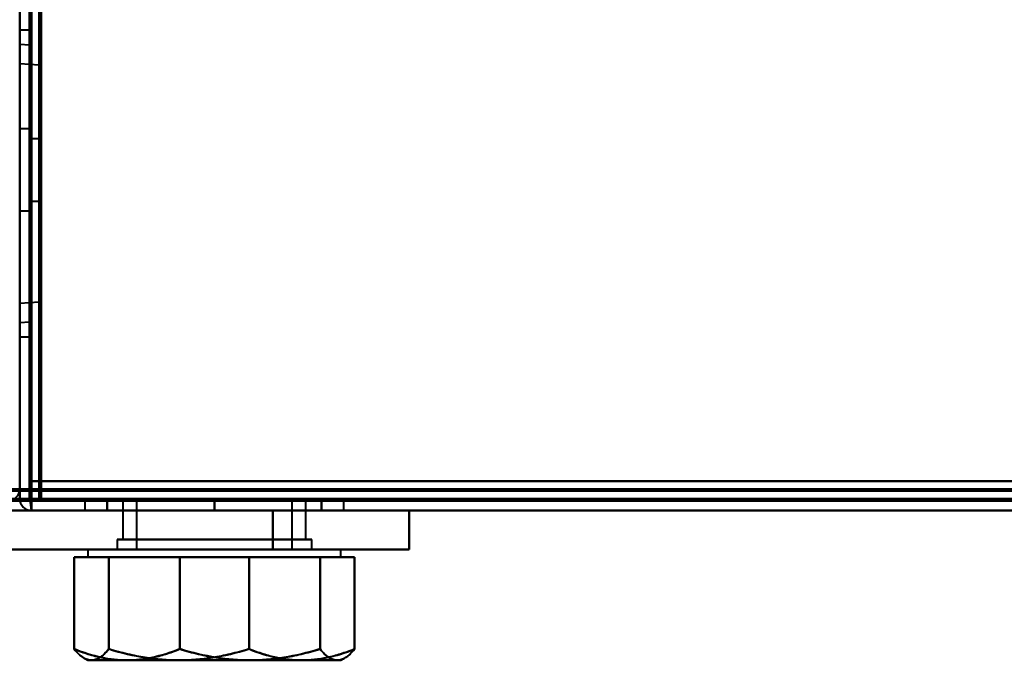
# Model space of a CAD drawing. Header units: millimetres. Extents: x -1087 to 1688, y -120 to 1046.
# Tile 3 of 78: x -550 to -499, y 121 to 154. Entities that reach past the tile are written whole.
import ezdxf

# ---------------------------------------------------------------- set-up
doc = ezdxf.new("R2010")
doc.units = ezdxf.units.MM
doc.layers.add('G-IMPT', color=8, linetype='Continuous', lineweight=40)

# ---------------------------------------------------------------- blocks, each defined once
blk = doc.blocks.new('NEXA 1000 CALQUES_dwg-755156-Arrière')
at = {"layer": 'G-IMPT'}
for p, q in [((-550, 937.772), (-550, 128.972)), ((-550, 129.472), (-550, 937.272)), ((-549.5, 153.047), (-550, 153.047)), ((-550, 153.047), (-550, 137.297)), ((-550, 153.047), (-550, 145.172)), ((-550, 145.172), (-550, 153.047)), ((-549.5, 153.047), (-549.5, 145.172)), ((-549.5, 145.172), (-549.5, 153.047)), ((-549.5, 137.297), (-549.5, 153.047)), ((-549.5, 152.287), (-550, 152.322)), ((-550, 145.172), (-550, 152.322)), ((-550, 152.322), (-550, 145.172)), ((-549.5, 152.287), (-549.5, 145.172)), ((-549.5, 145.172), (-549.5, 152.287)), ((-550, 151.872), (-550, 145.872)), ((-550, 151.872), (-550, 145.872)), ((-550, 151.872), (-550, 145.872)), ((-550, 145.872), (-550, 151.872)), ((-550, 145.872), (-550, 151.872)), ((-549, 151.25), (-550, 151.32)), ((-550, 145.172), (-550, 151.32)), ((-550, 151.32), (-550, 145.172)), ((-549, 145.172), (-549, 151.25)), ((-549, 151.25), (-549, 145.172)), ((-550, 145.872), (-550, 150.322)), ((-550, 145.872), (-550, 150.322)), ((-550, 145.872), (-550, 150.322)), ((-550, 150.322), (-550, 145.872)), ((-550, 150.322), (-550, 145.872)), ((-550, 148.422), (-550, 145.872)), ((-550, 148.422), (-550, 145.872)), ((-550, 148.422), (-550, 145.872)), ((-550, 145.872), (-550, 148.422)), ((-550, 145.872), (-550, 148.422)), ((-549.5, 147.972), (-550, 147.972)), ((-549.5, 147.972), (-550, 147.972)), ((-549.5, 147.972), (-550, 147.972)), ((-550, 145.872), (-550, 147.972)), ((-550, 147.972), (-550, 145.872)), ((-550, 147.972), (-550, 143.772)), ((-550, 143.772), (-550, 147.972)), ((-550, 143.772), (-550, 147.972)), ((-550, 147.972), (-550, 143.772)), ((-550, 147.972), (-550, 143.772)), ((-550, 145.872), (-550, 147.972)), ((-549.5, 147.972), (-549.5, 145.872)), ((-549.5, 145.872), (-549.5, 147.972)), ((-549.5, 143.772), (-549.5, 147.972)), ((-549.5, 147.972), (-549.5, 145.872)), ((-549.5, 145.872), (-549.5, 147.972)), ((-549.5, 143.772), (-549.5, 147.972)), ((-549.5, 147.972), (-549.5, 145.872)), ((-549.5, 145.872), (-549.5, 147.972)), ((-549.5, 143.772), (-549.5, 147.972)), ((-549, 147.472), (-549.5, 147.472)), ((-549, 147.472), (-549.5, 147.472)), ((-549, 147.472), (-549.5, 147.472)), ((-549.5, 144.272), (-549.5, 147.472)), ((-549.5, 144.272), (-549.5, 147.472)), ((-549.5, 147.472), (-549.5, 144.272)), ((-549.5, 147.472), (-549.5, 144.272)), ((-549.5, 144.272), (-549.5, 147.472)), ((-549.5, 144.272), (-549.5, 147.472)), ((-549.5, 147.472), (-549.5, 144.272)), ((-549.5, 147.472), (-549.5, 144.272)), ((-549.5, 144.272), (-549.5, 147.472)), ((-549.5, 144.272), (-549.5, 147.472)), ((-549.5, 147.472), (-549.5, 144.272)), ((-549.5, 147.472), (-549.5, 144.272)), ((-549, 144.272), (-549, 147.472)), ((-549, 145.872), (-549, 147.472)), ((-549, 147.472), (-549, 145.872)), ((-549, 144.272), (-549, 147.472)), ((-549, 145.872), (-549, 147.472)), ((-549, 147.472), (-549, 145.872)), ((-549, 144.272), (-549, 147.472)), ((-549, 145.872), (-549, 147.472)), ((-549, 147.472), (-549, 145.872)), ((-550, 145.872), (-550, 139.872)), ((-550, 141.422), (-550, 145.872)), ((-550, 145.872), (-550, 139.872)), ((-550, 141.422), (-550, 145.872)), ((-550, 145.872), (-550, 139.872)), ((-550, 141.422), (-550, 145.872)), ((-550, 145.872), (-550, 143.322)), ((-550, 143.772), (-550, 145.872)), ((-550, 145.872), (-550, 143.772)), ((-550, 145.872), (-550, 143.322)), ((-550, 145.872), (-550, 143.322)), ((-550, 143.772), (-550, 145.872)), ((-550, 143.322), (-550, 145.872)), ((-550, 145.872), (-550, 141.422)), ((-550, 143.322), (-550, 145.872)), ((-550, 145.872), (-550, 141.422)), ((-550, 139.872), (-550, 145.872)), ((-550, 139.872), (-550, 145.872)), ((-549.5, 145.872), (-549.5, 143.772)), ((-549.5, 143.772), (-549.5, 145.872)), ((-549.5, 145.872), (-549.5, 143.772)), ((-549.5, 143.772), (-549.5, 145.872)), ((-549.5, 145.872), (-549.5, 143.772)), ((-549.5, 143.772), (-549.5, 145.872)), ((-549, 144.272), (-549, 145.872)), ((-549, 145.872), (-549, 144.272)), ((-549, 144.272), (-549, 145.872)), ((-549, 145.872), (-549, 144.272)), ((-549, 144.272), (-549, 145.872)), ((-549, 145.872), (-549, 144.272)), ((-550, 138.022), (-550, 145.172)), ((-550, 145.172), (-550, 137.297)), ((-550, 137.297), (-550, 145.172)), ((-550, 145.172), (-550, 138.022)), ((-550, 139.025), (-550, 145.172)), ((-550, 145.172), (-550, 139.025)), ((-549.5, 145.172), (-549.5, 138.057)), ((-549.5, 145.172), (-549.5, 137.297)), ((-549.5, 138.057), (-549.5, 145.172)), ((-549.5, 137.297), (-549.5, 145.172)), ((-549, 139.095), (-549, 145.172)), ((-549, 145.172), (-549, 139.095)), ((-549.5, 144.272), (-549, 144.272)), ((-549.5, 144.272), (-549, 144.272)), ((-549.5, 144.272), (-549, 144.272)), ((-550, 143.772), (-549.5, 143.772)), ((-550, 143.772), (-549.5, 143.772)), ((-550, 143.772), (-549.5, 143.772)), ((-550, 139.025), (-549, 139.095)), ((-550, 138.022), (-549.5, 138.057)), ((-550, 137.297), (-549.5, 137.297)), ((-550.6, 129.472), (-550, 129.472)), ((-550.6, 129.472), (-550, 129.472)), ((-550, 129.472), (-550.6, 129.472)), ((-549.5, 129.472), (-548.9, 129.472)), ((-548.9, 129.472), (-549.5, 129.472)), ((-548.9, 129.472), (-548.9, 128.872)), ((-548.9, 128.872), (-548.9, 129.472)), ((-550, 128.972), (-549.4, 128.972)), ((-549.4, 128.972), (-550, 128.972)), ((-549.4, 128.972), (-549.4, 128.372)), ((-549.4, 128.372), (-549.4, 128.972)), ((-549.4, 128.372), (-549.4, 128.972)), ((-549.4, 128.972), (-549.4, 128.372)), ((-549.4, 128.372), (-549.4, 128.972)), ((-549.4, 128.972), (-549.4, 128.372)), ((-583.9, 128.872), (170.9, 128.872)), ((-546.65, 128.872), (-546.65, 128.372)), ((-546.65, 128.872), (-546.65, 128.372)), ((-546.65, 128.872), (-540, 128.872)), ((-540, 128.872), (-546.65, 128.872)), ((-546.65, 128.872), (-540, 128.872)), ((-540, 128.872), (-546.65, 128.872)), ((-544.7, 128.872), (-544.7, 126.872)), ((-544.7, 128.872), (-544.7, 126.872)), ((-535.93, 128.872), (-544.7, 128.872)), ((-544.07, 128.872), (-544.7, 128.872)), ((-544.7, 128.872), (-535.3, 128.872)), ((-544.7, 128.872), (-535.3, 128.872)), ((-535.93, 128.872), (-544.7, 128.872)), ((-544.07, 128.872), (-544.7, 128.872)), ((-544.7, 128.872), (-535.3, 128.872)), ((-544.7, 128.872), (-535.3, 128.872)), ((-535.3, 128.872), (-544.07, 128.872)), ((-535.3, 128.872), (-544.07, 128.872)), ((-544, 128.872), (-544, 126.372)), ((-544, 128.872), (-544, 126.372)), ((-536, 128.872), (-544, 128.872)), ((-536, 128.872), (-544, 128.872)), ((-544, 128.872), (-536.161, 128.872)), ((-544, 128.872), (-543.839, 128.872)), ((-536, 128.872), (-544, 128.872)), ((-536, 128.872), (-544, 128.872)), ((-544, 128.872), (-536.161, 128.872)), ((-544, 128.872), (-543.839, 128.872)), ((-543.839, 128.872), (-536, 128.872)), ((-543.839, 128.872), (-536, 128.872)), ((-540, 128.872), (-533.35, 128.872)), ((-533.35, 128.872), (-540, 128.872)), ((-540, 128.872), (-533.35, 128.872)), ((-533.35, 128.872), (-540, 128.872)), ((-536, 126.372), (-536, 128.872)), ((-536, 126.372), (-536, 128.872)), ((-535.3, 126.872), (-535.3, 128.872)), ((-535.3, 126.872), (-535.3, 128.872)), ((-533.35, 128.372), (-533.35, 128.872)), ((-533.35, 128.372), (-533.35, 128.872)), ((-549.4, 128.372), (549.4, 128.372)), ((-549.4, 128.372), (549.4, 128.372)), ((-546.65, 128.372), (-540, 128.372)), ((-546.65, 128.372), (-540, 128.372)), ((-533.35, 128.372), (-546.65, 128.372)), ((-533.35, 128.372), (-546.65, 128.372)), ((-546.65, 128.372), (-540, 128.372)), ((-546.65, 128.372), (-540, 128.372)), ((-533.35, 128.372), (-546.65, 128.372)), ((-533.35, 128.372), (-546.65, 128.372)), ((-540, 128.372), (-533.35, 128.372)), ((-540, 128.372), (-533.35, 128.372)), ((-534.165, 128.372), (-537, 128.372)), ((-537, 128.372), (-534.165, 128.372)), ((-537, 128.372), (-530, 128.372)), ((-530, 128.372), (-537, 128.372)), ((-534.165, 128.372), (-530, 128.372)), ((-530, 128.372), (-534.165, 128.372)), ((-530, 126.372), (-530, 128.372)), ((-545, 126.872), (-545, 126.372)), ((-545, 126.872), (-545, 126.372)), ((-535, 126.872), (-545, 126.872)), ((-535, 126.872), (-545, 126.872)), ((-545, 126.872), (-535, 126.872)), ((-545, 126.872), (-535, 126.872)), ((-535, 126.872), (-545, 126.872)), ((-535, 126.872), (-545, 126.872)), ((-545, 126.872), (-535, 126.872)), ((-545, 126.872), (-535, 126.872)), ((-544.7, 126.872), (-535.93, 126.872)), ((-537.65, 126.872), (-544.7, 126.872)), ((-544.7, 126.872), (-535.93, 126.872)), ((-537.65, 126.872), (-544.7, 126.872)), ((-544.07, 126.872), (-537.65, 126.872)), ((-544.07, 126.872), (-537.65, 126.872)), ((-535.3, 126.872), (-542.35, 126.872)), ((-535.3, 126.872), (-542.35, 126.872)), ((-537.65, 126.872), (-535.3, 126.872)), ((-537.65, 126.872), (-535.3, 126.872)), ((-535, 126.372), (-535, 126.872)), ((-535, 126.372), (-535, 126.872)), ((-546.5, 126.372), (-546.5, 125.972)), ((-546.5, 126.372), (-546.5, 125.972)), ((-538.177, 126.372), (-546.5, 126.372)), ((-538.177, 126.372), (-546.5, 126.372)), ((-546.5, 126.372), (-538.177, 126.372)), ((-546.5, 126.372), (-538.177, 126.372)), ((-546.5, 125.972), (-544.492, 125.972)), ((-544.492, 125.972), (-546.5, 125.972)), ((-544.492, 125.972), (-546.5, 125.972)), ((-546.5, 125.972), (-544.492, 125.972)), ((-546.315, 125.972), (-541.823, 125.972)), ((-541.823, 125.972), (-546.315, 125.972)), ((-541.823, 125.972), (-546.315, 125.972)), ((-546.315, 125.972), (-541.823, 125.972)), ((-545, 126.372), (-535, 126.372)), ((-545, 126.372), (-535, 126.372)), ((-535, 126.372), (-545, 126.372)), ((-535, 126.372), (-545, 126.372)), ((-545, 126.372), (-535, 126.372)), ((-545, 126.372), (-535, 126.372)), ((-535, 126.372), (-545, 126.372)), ((-535, 126.372), (-545, 126.372)), ((-544.492, 125.972), (-538.177, 125.972)), ((-538.177, 125.972), (-544.492, 125.972)), ((-538.177, 125.972), (-544.492, 125.972)), ((-544.492, 125.972), (-538.177, 125.972)), ((-536.161, 126.372), (-544, 126.372)), ((-544, 126.372), (-536.161, 126.372)), ((-536.161, 126.372), (-544, 126.372)), ((-544, 126.372), (-536.161, 126.372)), ((-536, 126.372), (-543.839, 126.372)), ((-543.839, 126.372), (-536, 126.372)), ((-536, 126.372), (-543.839, 126.372)), ((-543.839, 126.372), (-536, 126.372)), ((-533.5, 126.372), (-541.823, 126.372)), ((-533.5, 126.372), (-541.823, 126.372)), ((-541.823, 126.372), (-533.5, 126.372)), ((-541.823, 126.372), (-533.5, 126.372)), ((-541.823, 125.972), (-535.508, 125.972)), ((-535.508, 125.972), (-541.823, 125.972)), ((-535.508, 125.972), (-541.823, 125.972)), ((-541.823, 125.972), (-535.508, 125.972)), ((-538.177, 125.972), (-533.685, 125.972)), ((-533.685, 125.972), (-538.177, 125.972)), ((-533.685, 125.972), (-538.177, 125.972)), ((-538.177, 125.972), (-533.685, 125.972)), ((-537, 126.372), (-530, 126.372)), ((-537, 126.372), (-530, 126.372)), ((-530, 126.372), (-537, 126.372)), ((-530, 126.372), (-537, 126.372)), ((-535.508, 125.972), (-533.5, 125.972)), ((-533.5, 125.972), (-535.508, 125.972)), ((-533.5, 125.972), (-535.508, 125.972)), ((-535.508, 125.972), (-533.5, 125.972)), ((-533.5, 125.972), (-533.5, 126.372)), ((-533.5, 125.972), (-533.5, 126.372)), ((-546.686, 120.78), (-546.5, 120.672)), ((-546.686, 120.78), (-546.5, 120.672)), ((-546.5, 120.672), (-544.492, 120.672)), ((-544.492, 120.672), (-546.5, 120.672)), ((-544.492, 120.672), (-546.5, 120.672)), ((-546.5, 120.672), (-544.492, 120.672)), ((-546.315, 120.672), (-541.823, 120.672)), ((-541.823, 120.672), (-546.315, 120.672)), ((-541.823, 120.672), (-546.315, 120.672)), ((-546.315, 120.672), (-541.823, 120.672)), ((-544.492, 120.672), (-538.177, 120.672)), ((-538.177, 120.672), (-544.492, 120.672)), ((-538.177, 120.672), (-544.492, 120.672)), ((-544.492, 120.672), (-538.177, 120.672)), ((-541.823, 120.672), (-535.508, 120.672)), ((-535.508, 120.672), (-541.823, 120.672)), ((-535.508, 120.672), (-541.823, 120.672)), ((-541.823, 120.672), (-535.508, 120.672)), ((-538.177, 120.672), (-533.685, 120.672)), ((-533.685, 120.672), (-538.177, 120.672)), ((-533.685, 120.672), (-538.177, 120.672)), ((-538.177, 120.672), (-533.685, 120.672)), ((-535.508, 120.672), (-533.5, 120.672)), ((-533.5, 120.672), (-535.508, 120.672)), ((-533.5, 120.672), (-535.508, 120.672)), ((-535.508, 120.672), (-533.5, 120.672)), ((-533.5, 120.672), (-533.314, 120.78)), ((-533.5, 120.672), (-533.314, 120.78))]:
    blk.add_line(p, q, dxfattribs=at)
at = {"layer": 'G-IMPT', "flags": 128}
for points in [[(-550, 937.772), (-550, 735.572), (-550, 533.372), (-550, 331.172), (-550, 128.972)], [(-550, 128.972), (-550, 331.172), (-550, 533.372), (-550, 735.572), (-550, 937.772)], [(-549.5, 937.772), (-549.5, 735.572), (-549.5, 533.372), (-549.5, 331.172), (-549.5, 128.972)], [(-549.4, 937.772), (-549.4, 735.572), (-549.4, 533.372), (-549.4, 331.172), (-549.4, 128.972)], [(-549.4, 128.972), (-549.4, 331.172), (-549.4, 533.372), (-549.4, 735.572), (-549.4, 937.772)], [(-549.4, 128.972), (-549.4, 331.172), (-549.4, 533.372), (-549.4, 735.572), (-549.4, 937.772)], [(-550, 129.472), (-550, 331.422), (-550, 533.372), (-550, 735.322), (-550, 937.272)], [(-550, 937.272), (-550, 735.322), (-550, 533.372), (-550, 331.422), (-550, 129.472)], [(-550, 129.472), (-550, 331.422), (-550, 533.372), (-550, 735.322), (-550, 937.272)], [(-550, 937.272), (-550, 735.322), (-550, 533.372), (-550, 331.422), (-550, 129.472)], [(-549.5, 937.272), (-549.5, 735.322), (-549.5, 533.372), (-549.5, 331.422), (-549.5, 129.472)], [(-549.5, 129.472), (-549.5, 331.422), (-549.5, 533.372), (-549.5, 735.322), (-549.5, 937.272)], [(-549.5, 937.272), (-549.5, 735.322), (-549.5, 533.372), (-549.5, 331.422), (-549.5, 129.472)], [(-549.5, 129.472), (-549.5, 331.422), (-549.5, 533.372), (-549.5, 735.322), (-549.5, 937.272)], [(-549.5, 129.472), (-549.5, 331.422), (-549.5, 533.372), (-549.5, 735.322), (-549.5, 937.272)], [(-549.5, 937.272), (-549.5, 735.322), (-549.5, 533.372), (-549.5, 331.422), (-549.5, 129.472)], [(-549, 129.372), (-549, 331.372), (-549, 533.372), (-549, 735.372), (-549, 937.372)], [(-549, 937.372), (-549, 735.372), (-549, 533.372), (-549, 331.372), (-549, 129.372)], [(-549, 129.472), (-549, 331.422), (-549, 533.372), (-549, 735.322), (-549, 937.272)], [(-549, 937.272), (-549, 735.322), (-549, 533.372), (-549, 331.422), (-549, 129.472)], [(-548.95, 162.872), (-548.963, 154.622), (-548.975, 146.372), (-548.988, 138.122), (-549, 129.872)], [(-549, 129.872), (-548.988, 138.122), (-548.975, 146.372), (-548.963, 154.622), (-548.95, 162.872)], [(-548.95, 162.872), (-548.963, 154.372), (-548.975, 145.872), (-548.988, 137.372), (-549, 128.872)], [(-549, 128.872), (-548.988, 137.372), (-548.975, 145.872), (-548.963, 154.372), (-548.95, 162.872)], [(-549, 162.872), (-549, 154.622), (-549, 146.372), (-549, 138.122), (-549, 129.872)], [(-549, 129.872), (-549, 138.122), (-549, 146.372), (-549, 154.622), (-549, 162.872)], [(-549, 162.872), (-549, 154.372), (-549, 145.872), (-549, 137.372), (-549, 128.872)], [(-549, 128.872), (-549, 137.372), (-549, 145.872), (-549, 154.372), (-549, 162.872)], [(-548.9, 129.872), (-548.912, 138.122), (-548.925, 146.372), (-548.938, 154.622), (-548.95, 162.872)], [(-548.95, 162.872), (-548.938, 154.622), (-548.925, 146.372), (-548.912, 138.122), (-548.9, 129.872)], [(-548.9, 129.872), (-548.9, 138.122), (-548.9, 146.372), (-548.9, 154.622), (-548.9, 162.872)], [(-548.9, 162.872), (-548.9, 154.622), (-548.9, 146.372), (-548.9, 138.122), (-548.9, 129.872)], [(-550, 161.372), (-550, 153.397), (-550, 145.422), (-550, 137.447), (-550, 129.472)], [(-550, 129.472), (-550, 137.447), (-550, 145.422), (-550, 153.397), (-550, 161.372)], [(-550, 161.372), (-550, 153.272), (-550, 145.172), (-550, 137.072), (-550, 128.972)], [(-550, 129.472), (-550, 137.447), (-550, 145.422), (-550, 153.397), (-550, 161.372)], [(-549.5, 129.872), (-549.5, 137.747), (-549.5, 145.622), (-549.5, 153.497), (-549.5, 161.372)], [(-549.5, 161.372), (-549.5, 153.497), (-549.5, 145.622), (-549.5, 137.747), (-549.5, 129.872)], [(-549.5, 161.372), (-549.5, 153.497), (-549.5, 145.622), (-549.5, 137.747), (-549.5, 129.872)], [(-549.5, 129.872), (-549.5, 137.747), (-549.5, 145.622), (-549.5, 153.497), (-549.5, 161.372)], [(-549.5, 161.372), (-549.5, 153.272), (-549.5, 145.172), (-549.5, 137.072), (-549.5, 128.972)], [(-549.5, 128.972), (-549.5, 137.072), (-549.5, 145.172), (-549.5, 153.272), (-549.5, 161.372)], [(-549.5, 161.372), (-549.488, 153.26), (-549.475, 145.147), (-549.463, 137.035), (-549.45, 128.922)], [(-549.45, 128.922), (-549.463, 137.035), (-549.475, 145.147), (-549.488, 153.26), (-549.5, 161.372)], [(-549.4, 161.372), (-549.4, 153.272), (-549.4, 145.172), (-549.4, 137.072), (-549.4, 128.972)], [(-549.4, 128.972), (-549.4, 137.072), (-549.4, 145.172), (-549.4, 153.272), (-549.4, 161.372)], [(-549.4, 161.372), (-549.4, 153.272), (-549.4, 145.172), (-549.4, 137.072), (-549.4, 128.972)], [(-549.4, 128.972), (-549.4, 137.072), (-549.4, 145.172), (-549.4, 153.272), (-549.4, 161.372)], [(-549.4, 161.372), (-549.4, 153.26), (-549.4, 145.147), (-549.4, 137.035), (-549.4, 128.922)], [(-549.4, 128.922), (-549.4, 137.035), (-549.4, 145.147), (-549.4, 153.26), (-549.4, 161.372)], [(-549.4, 161.372), (-549.4, 153.272), (-549.4, 145.172), (-549.4, 137.072), (-549.4, 128.972)], [(-549.4, 128.972), (-549.4, 137.072), (-549.4, 145.172), (-549.4, 153.272), (-549.4, 161.372)], [(-548.9, 161.372), (-548.9, 153.497), (-548.9, 145.622), (-548.9, 137.747), (-548.9, 129.872)], [(-548.9, 129.872), (-548.9, 137.747), (-548.9, 145.622), (-548.9, 153.497), (-548.9, 161.372)], [(-548.9, 129.872), (-548.9, 137.747), (-548.9, 145.622), (-548.9, 153.497), (-548.9, 161.372)], [(-548.9, 161.372), (-548.9, 153.497), (-548.9, 145.622), (-548.9, 137.747), (-548.9, 129.872)], [(-548.9, 129.472), (-548.9, 137.447), (-548.9, 145.422), (-548.9, 153.397), (-548.9, 161.372)], [(-548.9, 161.372), (-548.9, 153.397), (-548.9, 145.422), (-548.9, 137.447), (-548.9, 129.472)], [(170.9, 129.472), (-17.8, 129.472), (-206.5, 129.472), (-395.2, 129.472), (-583.9, 129.472)], [(170.9, 129.472), (-17.8, 129.472), (-206.5, 129.472), (-395.2, 129.472), (-583.9, 129.472)], [(-583.9, 129.472), (-395.2, 129.472), (-206.5, 129.472), (-17.8, 129.472), (170.9, 129.472)], [(-550.55, 129.472), (-550.412, 129.472), (-550.275, 129.472), (-550.137, 129.472), (-550, 129.472)], [(-550, 129.472), (-550.137, 129.472), (-550.275, 129.472), (-550.412, 129.472), (-550.55, 129.472)], [(-550, 129.472), (-550.137, 129.46), (-550.275, 129.447), (-550.412, 129.435), (-550.55, 129.422)], [(-550, 129.472), (-550, 129.347), (-550, 129.222), (-550, 129.097), (-550, 128.972)], [(-550, 128.972), (-550, 129.097), (-550, 129.222), (-550, 129.347), (-550, 129.472)], [(-550, 128.972), (-550, 129.097), (-550, 129.222), (-550, 129.347), (-550, 129.472)], [(-550, 129.472), (-550, 129.347), (-550, 129.222), (-550, 129.097), (-550, 128.972)], [(-549, 129.872), (-549.125, 129.872), (-549.25, 129.872), (-549.375, 129.872), (-549.5, 129.872)], [(-549.5, 129.872), (-549.375, 129.872), (-549.25, 129.872), (-549.125, 129.872), (-549, 129.872)], [(-549, 129.872), (-549.125, 129.872), (-549.25, 129.872), (-549.375, 129.872), (-549.5, 129.872)], [(-549.5, 129.872), (-549.375, 129.872), (-549.25, 129.872), (-549.125, 129.872), (-549, 129.872)], [(-549, 129.472), (-549.125, 129.472), (-549.25, 129.472), (-549.375, 129.472), (-549.5, 129.472)], [(-549.5, 129.472), (-549.375, 129.472), (-549.25, 129.472), (-549.125, 129.472), (-549, 129.472)], [(-549.5, 128.972), (-549.5, 129.097), (-549.5, 129.222), (-549.5, 129.347), (-549.5, 129.472)], [(-549.5, 129.472), (-549.5, 129.347), (-549.5, 129.222), (-549.5, 129.097), (-549.5, 128.972)], [(-548.95, 129.472), (-548.963, 129.472), (-548.975, 129.472), (-548.988, 129.472), (-549, 129.472)], [(-549, 129.472), (-549, 129.46), (-549, 129.447), (-549, 129.435), (-549, 129.422)], [(-548.9, 129.472), (-548.912, 129.472), (-548.925, 129.472), (-548.938, 129.472), (-548.95, 129.472)], [(548.9, 129.872), (274.45, 129.872), (0, 129.872), (-274.45, 129.872), (-548.9, 129.872)], [(-548.9, 129.872), (-274.45, 129.872), (0, 129.872), (274.45, 129.872), (548.9, 129.872)], [(-548.9, 129.872), (-274.45, 129.872), (0, 129.872), (274.45, 129.872), (548.9, 129.872)], [(548.9, 129.872), (274.45, 129.872), (0, 129.872), (-274.45, 129.872), (-548.9, 129.872)], [(548.9, 129.872), (274.45, 129.872), (0, 129.872), (-274.45, 129.872), (-548.9, 129.872)], [(-548.9, 129.872), (-274.45, 129.872), (0, 129.872), (274.45, 129.872), (548.9, 129.872)], [(548.9, 129.872), (274.45, 129.872), (0, 129.872), (-274.45, 129.872), (-548.9, 129.872)], [(-548.9, 129.872), (-274.45, 129.872), (0, 129.872), (274.45, 129.872), (548.9, 129.872)], [(548.9, 129.472), (274.45, 129.472), (0, 129.472), (-274.45, 129.472), (-548.9, 129.472)], [(-548.9, 129.422), (-548.9, 129.435), (-548.9, 129.447), (-548.9, 129.46), (-548.9, 129.472)], [(-548.9, 129.472), (-274.45, 129.472), (0, 129.472), (274.45, 129.472), (548.9, 129.472)], [(-584.4, 128.972), (-395.45, 128.972), (-206.5, 128.972), (-17.55, 128.972), (171.4, 128.972)], [(-584.4, 128.972), (-395.45, 128.972), (-206.5, 128.972), (-17.55, 128.972), (171.4, 128.972)], [(171.4, 128.972), (-17.55, 128.972), (-206.5, 128.972), (-395.45, 128.972), (-584.4, 128.972)], [(-583.9, 129.372), (-395.2, 129.372), (-206.5, 129.372), (-17.8, 129.372), (170.9, 129.372)], [(170.9, 129.372), (-17.8, 129.372), (-206.5, 129.372), (-395.2, 129.372), (-583.9, 129.372)], [(-583.9, 129.372), (-395.2, 129.372), (-206.5, 129.372), (-17.8, 129.372), (170.9, 129.372)], [(-550, 128.972), (-549.875, 128.972), (-549.75, 128.972), (-549.625, 128.972), (-549.5, 128.972)], [(-549.5, 128.972), (-549.625, 128.972), (-549.75, 128.972), (-549.875, 128.972), (-550, 128.972)], [(-549.5, 128.972), (-549.488, 128.972), (-549.475, 128.972), (-549.463, 128.972), (-549.45, 128.972)], [(-549.45, 128.972), (-549.438, 128.972), (-549.425, 128.972), (-549.413, 128.972), (-549.4, 128.972)], [(-549.4, 128.972), (-274.7, 128.972), (0, 128.972), (274.7, 128.972), (549.4, 128.972)], [(549.4, 128.972), (274.7, 128.972), (0, 128.972), (-274.7, 128.972), (-549.4, 128.972)], [(-549.4, 128.972), (-274.7, 128.972), (0, 128.972), (274.7, 128.972), (549.4, 128.972)], [(549.4, 128.972), (274.7, 128.972), (0, 128.972), (-274.7, 128.972), (-549.4, 128.972)], [(-549.4, 128.972), (-274.7, 128.972), (0, 128.972), (274.7, 128.972), (549.4, 128.972)], [(549.4, 128.972), (274.7, 128.972), (0, 128.972), (-274.7, 128.972), (-549.4, 128.972)], [(-549.4, 128.972), (-274.7, 128.972), (0, 128.972), (274.7, 128.972), (549.4, 128.972)], [(549.4, 128.972), (274.7, 128.972), (0, 128.972), (-274.7, 128.972), (-549.4, 128.972)], [(549.4, 128.972), (274.7, 128.972), (0, 128.972), (-274.7, 128.972), (-549.4, 128.972)], [(-549.4, 128.972), (-549.4, 128.96), (-549.4, 128.947), (-549.4, 128.935), (-549.4, 128.922)], [(-549, 129.422), (-549, 129.41), (-549, 129.397), (-549, 129.385), (-549, 129.372)], [(549, 129.372), (274.5, 129.372), (0, 129.372), (-274.5, 129.372), (-549, 129.372)], [(-549, 129.372), (-548.988, 129.372), (-548.975, 129.372), (-548.963, 129.372), (-548.95, 129.372)], [(-549, 129.372), (-274.5, 129.372), (0, 129.372), (274.5, 129.372), (549, 129.372)], [(-548.95, 129.372), (-548.938, 129.372), (-548.925, 129.372), (-548.912, 129.372), (-548.9, 129.372)], [(-548.9, 129.372), (-548.9, 129.385), (-548.9, 129.397), (-548.9, 129.41), (-548.9, 129.422)], [(548.9, 129.372), (274.45, 129.372), (0, 129.372), (-274.45, 129.372), (-548.9, 129.372)], [(-548.9, 129.372), (-548.9, 129.247), (-548.9, 129.122), (-548.9, 128.997), (-548.9, 128.872)], [(-548.9, 128.872), (-548.9, 128.997), (-548.9, 129.122), (-548.9, 129.247), (-548.9, 129.372)], [(-548.9, 129.372), (-274.45, 129.372), (0, 129.372), (274.45, 129.372), (548.9, 129.372)], [(171.4, 128.872), (-17.55, 128.872), (-206.5, 128.872), (-395.45, 128.872), (-584.4, 128.872)], [(170.9, 128.872), (-17.8, 128.872), (-206.5, 128.872), (-395.2, 128.872), (-583.9, 128.872)], [(-583.9, 128.872), (-395.2, 128.872), (-206.5, 128.872), (-17.8, 128.872), (170.9, 128.872)], [(-583.9, 128.872), (-395.2, 128.872), (-206.5, 128.872), (-17.8, 128.872), (170.9, 128.872)], [(170.9, 128.872), (-17.8, 128.872), (-206.5, 128.872), (-395.2, 128.872), (-583.9, 128.872)], [(170.9, 128.872), (-17.8, 128.872), (-206.5, 128.872), (-395.2, 128.872), (-583.9, 128.872)], [(-583.9, 128.872), (-395.2, 128.872), (-206.5, 128.872), (-17.8, 128.872), (170.9, 128.872)], [(-549.45, 128.922), (-549.438, 128.785), (-549.425, 128.647), (-549.413, 128.51), (-549.4, 128.372)], [(-549.4, 128.372), (-549.413, 128.51), (-549.425, 128.647), (-549.438, 128.785), (-549.45, 128.922)], [(-549.4, 128.922), (-549.4, 128.785), (-549.4, 128.647), (-549.4, 128.51), (-549.4, 128.372)], [(-549.4, 128.372), (-549.4, 128.51), (-549.4, 128.647), (-549.4, 128.785), (-549.4, 128.922)], [(-549.4, 128.922), (-549.4, 128.91), (-549.4, 128.897), (-549.4, 128.885), (-549.4, 128.872)], [(549.4, 128.872), (274.7, 128.872), (0, 128.872), (-274.7, 128.872), (-549.4, 128.872)], [(-549.4, 128.872), (-274.7, 128.872), (0, 128.872), (274.7, 128.872), (549.4, 128.872)], [(-548.9, 128.872), (-549.025, 128.872), (-549.15, 128.872), (-549.275, 128.872), (-549.4, 128.872)], [(-549.4, 128.872), (-274.7, 128.872), (0, 128.872), (274.7, 128.872), (549.4, 128.872)], [(-549.4, 128.872), (-549.4, 128.747), (-549.4, 128.622), (-549.4, 128.497), (-549.4, 128.372)], [(-549.4, 128.872), (-549.275, 128.872), (-549.15, 128.872), (-549.025, 128.872), (-548.9, 128.872)], [(-549.4, 128.372), (-549.4, 128.497), (-549.4, 128.622), (-549.4, 128.747), (-549.4, 128.872)], [(-549, 128.872), (-274.5, 128.872), (0, 128.872), (274.5, 128.872), (549, 128.872)], [(549, 128.872), (274.5, 128.872), (0, 128.872), (-274.5, 128.872), (-549, 128.872)], [(549, 128.872), (274.5, 128.872), (0, 128.872), (-274.5, 128.872), (-549, 128.872)], [(-549, 128.872), (-274.5, 128.872), (0, 128.872), (274.5, 128.872), (549, 128.872)], [(548.9, 128.872), (274.45, 128.872), (0, 128.872), (-274.45, 128.872), (-548.9, 128.872)], [(-548.9, 128.872), (-274.45, 128.872), (0, 128.872), (274.45, 128.872), (548.9, 128.872)], [(-548.9, 128.872), (-274.45, 128.872), (0, 128.872), (274.45, 128.872), (548.9, 128.872)], [(548.9, 128.872), (274.45, 128.872), (0, 128.872), (-274.45, 128.872), (-548.9, 128.872)], [(548.9, 128.872), (274.45, 128.872), (0, 128.872), (-274.45, 128.872), (-548.9, 128.872)], [(-548.9, 128.872), (-274.45, 128.872), (0, 128.872), (274.45, 128.872), (548.9, 128.872)], [(-540, 128.872), (-541.375, 128.872), (-542.75, 128.872), (-544.125, 128.872), (-545.5, 128.872)], [(-545.5, 128.872), (-545.5, 128.747), (-545.5, 128.622), (-545.5, 128.497), (-545.5, 128.372)], [(-545.5, 128.872), (-545.5, 128.747), (-545.5, 128.622), (-545.5, 128.497), (-545.5, 128.372)], [(-545.5, 128.372), (-545.5, 128.497), (-545.5, 128.622), (-545.5, 128.747), (-545.5, 128.872)], [(-545.5, 128.872), (-544.125, 128.872), (-542.75, 128.872), (-541.375, 128.872), (-540, 128.872)], [(-545.5, 128.372), (-545.5, 128.497), (-545.5, 128.622), (-545.5, 128.747), (-545.5, 128.872)], [(-540, 128.872), (-541.375, 128.872), (-542.75, 128.872), (-544.125, 128.872), (-545.5, 128.872)], [(-545.5, 128.872), (-544.125, 128.872), (-542.75, 128.872), (-541.375, 128.872), (-540, 128.872)], [(-540, 128.872), (-541.375, 128.872), (-542.75, 128.872), (-544.125, 128.872), (-545.5, 128.872)], [(-545.5, 128.872), (-545.5, 128.747), (-545.5, 128.622), (-545.5, 128.497), (-545.5, 128.372)], [(-545.5, 128.872), (-545.5, 128.747), (-545.5, 128.622), (-545.5, 128.497), (-545.5, 128.372)], [(-545.5, 128.372), (-545.5, 128.497), (-545.5, 128.622), (-545.5, 128.747), (-545.5, 128.872)], [(-545.5, 128.872), (-544.125, 128.872), (-542.75, 128.872), (-541.375, 128.872), (-540, 128.872)], [(-545.5, 128.372), (-545.5, 128.497), (-545.5, 128.622), (-545.5, 128.747), (-545.5, 128.872)], [(-540, 128.872), (-541.375, 128.872), (-542.75, 128.872), (-544.125, 128.872), (-545.5, 128.872)], [(-545.5, 128.872), (-544.125, 128.872), (-542.75, 128.872), (-541.375, 128.872), (-540, 128.872)], [(-540, 128.872), (-538.625, 128.872), (-537.25, 128.872), (-535.875, 128.872), (-534.5, 128.872)], [(-540, 128.372), (-540, 128.497), (-540, 128.622), (-540, 128.747), (-540, 128.872)], [(-534.5, 128.872), (-535.875, 128.872), (-537.25, 128.872), (-538.625, 128.872), (-540, 128.872)], [(-540, 128.872), (-540, 128.747), (-540, 128.622), (-540, 128.497), (-540, 128.372)], [(-540, 128.372), (-540, 128.497), (-540, 128.622), (-540, 128.747), (-540, 128.872)], [(-540, 128.872), (-540, 128.747), (-540, 128.622), (-540, 128.497), (-540, 128.372)], [(-540, 128.872), (-538.625, 128.872), (-537.25, 128.872), (-535.875, 128.872), (-534.5, 128.872)], [(-534.5, 128.872), (-535.875, 128.872), (-537.25, 128.872), (-538.625, 128.872), (-540, 128.872)], [(-540, 128.872), (-538.625, 128.872), (-537.25, 128.872), (-535.875, 128.872), (-534.5, 128.872)], [(-540, 128.372), (-540, 128.497), (-540, 128.622), (-540, 128.747), (-540, 128.872)], [(-534.5, 128.872), (-535.875, 128.872), (-537.25, 128.872), (-538.625, 128.872), (-540, 128.872)], [(-540, 128.872), (-540, 128.747), (-540, 128.622), (-540, 128.497), (-540, 128.372)], [(-540, 128.372), (-540, 128.497), (-540, 128.622), (-540, 128.747), (-540, 128.872)], [(-540, 128.872), (-540, 128.747), (-540, 128.622), (-540, 128.497), (-540, 128.372)], [(-540, 128.872), (-538.625, 128.872), (-537.25, 128.872), (-535.875, 128.872), (-534.5, 128.872)], [(-534.5, 128.872), (-535.875, 128.872), (-537.25, 128.872), (-538.625, 128.872), (-540, 128.872)], [(-534.5, 128.872), (-534.5, 128.747), (-534.5, 128.622), (-534.5, 128.497), (-534.5, 128.372)], [(-534.5, 128.872), (-534.5, 128.747), (-534.5, 128.622), (-534.5, 128.497), (-534.5, 128.372)], [(-534.5, 128.372), (-534.5, 128.497), (-534.5, 128.622), (-534.5, 128.747), (-534.5, 128.872)], [(-534.5, 128.372), (-534.5, 128.497), (-534.5, 128.622), (-534.5, 128.747), (-534.5, 128.872)], [(-534.5, 128.872), (-534.5, 128.747), (-534.5, 128.622), (-534.5, 128.497), (-534.5, 128.372)], [(-534.5, 128.872), (-534.5, 128.747), (-534.5, 128.622), (-534.5, 128.497), (-534.5, 128.372)], [(-534.5, 128.372), (-534.5, 128.497), (-534.5, 128.622), (-534.5, 128.747), (-534.5, 128.872)], [(-534.5, 128.372), (-534.5, 128.497), (-534.5, 128.622), (-534.5, 128.747), (-534.5, 128.872)], [(-584.4, 128.372), (-395.45, 128.372), (-206.5, 128.372), (-17.55, 128.372), (171.4, 128.372)], [(171.4, 128.372), (-17.55, 128.372), (-206.5, 128.372), (-395.45, 128.372), (-584.4, 128.372)], [(-584.4, 128.372), (-395.45, 128.372), (-206.5, 128.372), (-17.55, 128.372), (171.4, 128.372)], [(171.4, 128.372), (-17.55, 128.372), (-206.5, 128.372), (-395.45, 128.372), (-584.4, 128.372)], [(-537, 128.372), (-542.808, 128.372), (-548.616, 128.372), (-554.425, 128.372), (-560.233, 128.372)], [(-560.233, 128.372), (-554.425, 128.372), (-548.616, 128.372), (-542.808, 128.372), (-537, 128.372)], [(-552, 128.372), (-551.35, 128.372), (-550.7, 128.372), (-550.05, 128.372), (-549.4, 128.372)], [(-549.4, 128.372), (-550.05, 128.372), (-550.7, 128.372), (-551.35, 128.372), (-552, 128.372)], [(-549.4, 128.372), (-544.55, 128.372), (-539.7, 128.372), (-534.85, 128.372), (-530, 128.372)], [(-530, 128.372), (-534.85, 128.372), (-539.7, 128.372), (-544.55, 128.372), (-549.4, 128.372)], [(-549.4, 128.372), (-545.591, 128.372), (-541.782, 128.372), (-537.973, 128.372), (-534.165, 128.372)], [(-537, 128.372), (-540.1, 128.372), (-543.2, 128.372), (-546.3, 128.372), (-549.4, 128.372)], [(-549.4, 128.372), (-544.55, 128.372), (-539.7, 128.372), (-534.85, 128.372), (-530, 128.372)], [(-534.165, 128.372), (-537.973, 128.372), (-541.782, 128.372), (-545.591, 128.372), (-549.4, 128.372)], [(-549.4, 128.372), (-274.7, 128.372), (0, 128.372), (274.7, 128.372), (549.4, 128.372)], [(-530, 128.372), (-534.85, 128.372), (-539.7, 128.372), (-544.55, 128.372), (-549.4, 128.372)], [(549.4, 128.372), (274.7, 128.372), (0, 128.372), (-274.7, 128.372), (-549.4, 128.372)], [(-549.4, 128.372), (-546.3, 128.372), (-543.2, 128.372), (-540.1, 128.372), (-537, 128.372)], [(-545.5, 128.372), (-544.125, 128.372), (-542.75, 128.372), (-541.375, 128.372), (-540, 128.372)], [(-540, 128.372), (-541.375, 128.372), (-542.75, 128.372), (-544.125, 128.372), (-545.5, 128.372)], [(-545.5, 128.372), (-544.125, 128.372), (-542.75, 128.372), (-541.375, 128.372), (-540, 128.372)], [(-540, 128.372), (-541.375, 128.372), (-542.75, 128.372), (-544.125, 128.372), (-545.5, 128.372)], [(-545.5, 128.372), (-544.125, 128.372), (-542.75, 128.372), (-541.375, 128.372), (-540, 128.372)], [(-540, 128.372), (-541.375, 128.372), (-542.75, 128.372), (-544.125, 128.372), (-545.5, 128.372)], [(-545.5, 128.372), (-544.125, 128.372), (-542.75, 128.372), (-541.375, 128.372), (-540, 128.372)], [(-540, 128.372), (-541.375, 128.372), (-542.75, 128.372), (-544.125, 128.372), (-545.5, 128.372)], [(-534.5, 128.372), (-535.875, 128.372), (-537.25, 128.372), (-538.625, 128.372), (-540, 128.372)], [(-540, 128.372), (-538.625, 128.372), (-537.25, 128.372), (-535.875, 128.372), (-534.5, 128.372)], [(-540, 128.372), (-538.625, 128.372), (-537.25, 128.372), (-535.875, 128.372), (-534.5, 128.372)], [(-534.5, 128.372), (-535.875, 128.372), (-537.25, 128.372), (-538.625, 128.372), (-540, 128.372)], [(-534.5, 128.372), (-535.875, 128.372), (-537.25, 128.372), (-538.625, 128.372), (-540, 128.372)], [(-540, 128.372), (-538.625, 128.372), (-537.25, 128.372), (-535.875, 128.372), (-534.5, 128.372)], [(-540, 128.372), (-538.625, 128.372), (-537.25, 128.372), (-535.875, 128.372), (-534.5, 128.372)], [(-534.5, 128.372), (-535.875, 128.372), (-537.25, 128.372), (-538.625, 128.372), (-540, 128.372)], [(-537, 126.372), (-537, 126.872), (-537, 127.372), (-537, 127.872), (-537, 128.372)], [(-537, 128.372), (-537, 127.872), (-537, 127.372), (-537, 126.872), (-537, 126.372)], [(-537, 126.372), (-537, 126.872), (-537, 127.372), (-537, 127.872), (-537, 128.372)], [(-537, 128.372), (-537, 127.872), (-537, 127.372), (-537, 126.872), (-537, 126.372)], [(-431.27, 128.372), (-456.993, 128.372), (-482.717, 128.372), (-508.441, 128.372), (-534.165, 128.372)], [(-534.165, 128.372), (-508.441, 128.372), (-482.717, 128.372), (-456.993, 128.372), (-431.27, 128.372)], [(-530, 126.372), (-530, 126.872), (-530, 127.372), (-530, 127.872), (-530, 128.372)], [(-530, 128.372), (-530, 127.872), (-530, 127.372), (-530, 126.872), (-530, 126.372)], [(-530, 128.372), (-530, 127.872), (-530, 127.372), (-530, 126.872), (-530, 126.372)], [(-530, 126.372), (-530, 126.872), (-530, 127.372), (-530, 127.872), (-530, 128.372)], [(-530, 128.372), (-506.359, 128.372), (-482.717, 128.372), (-459.076, 128.372), (-435.434, 128.372)], [(-435.434, 128.372), (-459.076, 128.372), (-482.717, 128.372), (-506.359, 128.372), (-530, 128.372)], [(-530, 128.372), (-506.359, 128.372), (-482.717, 128.372), (-459.076, 128.372), (-435.434, 128.372)], [(-435.434, 128.372), (-459.076, 128.372), (-482.717, 128.372), (-506.359, 128.372), (-530, 128.372)], [(-560.233, 126.372), (-554.425, 126.372), (-548.616, 126.372), (-542.808, 126.372), (-537, 126.372)], [(-537, 126.372), (-542.808, 126.372), (-548.616, 126.372), (-554.425, 126.372), (-560.233, 126.372)], [(-560.233, 126.372), (-554.425, 126.372), (-548.616, 126.372), (-542.808, 126.372), (-537, 126.372)], [(-537, 126.372), (-542.808, 126.372), (-548.616, 126.372), (-554.425, 126.372), (-560.233, 126.372)], [(-547.204, 121.253), (-547.204, 122.433), (-547.204, 123.613), (-547.204, 124.792), (-547.204, 125.972)], [(-547.204, 125.972), (-546.526, 125.972), (-545.848, 125.972), (-545.17, 125.972), (-544.492, 125.972)], [(-546.315, 125.972), (-546.537, 125.972), (-546.76, 125.972), (-546.982, 125.972), (-547.204, 125.972)], [(-547.204, 125.972), (-547.204, 124.792), (-547.204, 123.613), (-547.204, 122.433), (-547.204, 121.253)], [(-544.492, 125.972), (-545.17, 125.972), (-545.848, 125.972), (-546.526, 125.972), (-547.204, 125.972)], [(-547.204, 125.972), (-546.982, 125.972), (-546.76, 125.972), (-546.537, 125.972), (-546.315, 125.972)], [(-544.492, 125.972), (-545.17, 125.972), (-545.848, 125.972), (-546.526, 125.972), (-547.204, 125.972)], [(-547.204, 125.972), (-546.982, 125.972), (-546.76, 125.972), (-546.537, 125.972), (-546.315, 125.972)], [(-547.204, 121.253), (-547.204, 122.433), (-547.204, 123.613), (-547.204, 124.792), (-547.204, 125.972)], [(-547.204, 125.972), (-546.526, 125.972), (-545.848, 125.972), (-545.17, 125.972), (-544.492, 125.972)], [(-546.315, 125.972), (-546.537, 125.972), (-546.76, 125.972), (-546.982, 125.972), (-547.204, 125.972)], [(-547.204, 125.972), (-547.204, 124.792), (-547.204, 123.613), (-547.204, 122.433), (-547.204, 121.253)], [(-545.425, 125.972), (-545.648, 125.972), (-545.87, 125.972), (-546.092, 125.972), (-546.315, 125.972)], [(-546.315, 125.972), (-546.092, 125.972), (-545.87, 125.972), (-545.648, 125.972), (-545.425, 125.972)], [(-546.315, 125.972), (-546.092, 125.972), (-545.87, 125.972), (-545.648, 125.972), (-545.425, 125.972)], [(-545.425, 125.972), (-545.648, 125.972), (-545.87, 125.972), (-546.092, 125.972), (-546.315, 125.972)], [(-541.823, 125.972), (-542.724, 125.972), (-543.624, 125.972), (-544.525, 125.972), (-545.425, 125.972)], [(-545.425, 125.972), (-545.425, 124.792), (-545.425, 123.613), (-545.425, 122.433), (-545.425, 121.253)], [(-545.425, 121.253), (-545.425, 122.433), (-545.425, 123.613), (-545.425, 124.792), (-545.425, 125.972)], [(-545.425, 125.972), (-544.525, 125.972), (-543.624, 125.972), (-542.724, 125.972), (-541.823, 125.972)], [(-545.425, 125.972), (-544.525, 125.972), (-543.624, 125.972), (-542.724, 125.972), (-541.823, 125.972)], [(-545.425, 121.253), (-545.425, 122.433), (-545.425, 123.613), (-545.425, 124.792), (-545.425, 125.972)], [(-541.823, 125.972), (-542.724, 125.972), (-543.624, 125.972), (-544.525, 125.972), (-545.425, 125.972)], [(-545.425, 125.972), (-545.425, 124.792), (-545.425, 123.613), (-545.425, 122.433), (-545.425, 121.253)], [(-544.492, 125.972), (-543.813, 125.972), (-543.135, 125.972), (-542.457, 125.972), (-541.779, 125.972)], [(-541.779, 125.972), (-542.457, 125.972), (-543.135, 125.972), (-543.813, 125.972), (-544.492, 125.972)], [(-541.779, 125.972), (-542.457, 125.972), (-543.135, 125.972), (-543.813, 125.972), (-544.492, 125.972)], [(-544.492, 125.972), (-543.813, 125.972), (-543.135, 125.972), (-542.457, 125.972), (-541.779, 125.972)], [(-538.221, 125.972), (-539.122, 125.972), (-540.022, 125.972), (-540.923, 125.972), (-541.823, 125.972)], [(-541.823, 125.972), (-540.923, 125.972), (-540.022, 125.972), (-539.122, 125.972), (-538.221, 125.972)], [(-541.823, 125.972), (-540.923, 125.972), (-540.022, 125.972), (-539.122, 125.972), (-538.221, 125.972)], [(-538.221, 125.972), (-539.122, 125.972), (-540.022, 125.972), (-540.923, 125.972), (-541.823, 125.972)], [(-541.779, 125.972), (-541.779, 124.792), (-541.779, 123.613), (-541.779, 122.433), (-541.779, 121.253)], [(-541.779, 121.253), (-541.779, 122.433), (-541.779, 123.613), (-541.779, 124.792), (-541.779, 125.972)], [(-541.779, 125.972), (-540.878, 125.972), (-539.978, 125.972), (-539.077, 125.972), (-538.177, 125.972)], [(-538.177, 125.972), (-539.077, 125.972), (-539.978, 125.972), (-540.878, 125.972), (-541.779, 125.972)], [(-538.177, 125.972), (-539.077, 125.972), (-539.978, 125.972), (-540.878, 125.972), (-541.779, 125.972)], [(-541.779, 125.972), (-541.779, 124.792), (-541.779, 123.613), (-541.779, 122.433), (-541.779, 121.253)], [(-541.779, 121.253), (-541.779, 122.433), (-541.779, 123.613), (-541.779, 124.792), (-541.779, 125.972)], [(-541.779, 125.972), (-540.878, 125.972), (-539.978, 125.972), (-539.077, 125.972), (-538.177, 125.972)], [(-535.508, 125.972), (-536.187, 125.972), (-536.865, 125.972), (-537.543, 125.972), (-538.221, 125.972)], [(-538.221, 125.972), (-538.221, 124.792), (-538.221, 123.613), (-538.221, 122.433), (-538.221, 121.253)], [(-538.221, 121.253), (-538.221, 122.433), (-538.221, 123.613), (-538.221, 124.792), (-538.221, 125.972)], [(-538.221, 125.972), (-537.543, 125.972), (-536.865, 125.972), (-536.187, 125.972), (-535.508, 125.972)], [(-538.221, 125.972), (-537.543, 125.972), (-536.865, 125.972), (-536.187, 125.972), (-535.508, 125.972)], [(-538.221, 121.253), (-538.221, 122.433), (-538.221, 123.613), (-538.221, 124.792), (-538.221, 125.972)], [(-535.508, 125.972), (-536.187, 125.972), (-536.865, 125.972), (-537.543, 125.972), (-538.221, 125.972)], [(-538.221, 125.972), (-538.221, 124.792), (-538.221, 123.613), (-538.221, 122.433), (-538.221, 121.253)], [(-538.177, 125.972), (-537.276, 125.972), (-536.376, 125.972), (-535.475, 125.972), (-534.575, 125.972)], [(-534.575, 125.972), (-535.475, 125.972), (-536.376, 125.972), (-537.276, 125.972), (-538.177, 125.972)], [(-534.575, 125.972), (-535.475, 125.972), (-536.376, 125.972), (-537.276, 125.972), (-538.177, 125.972)], [(-538.177, 125.972), (-537.276, 125.972), (-536.376, 125.972), (-535.475, 125.972), (-534.575, 125.972)], [(-532.796, 125.972), (-533.474, 125.972), (-534.152, 125.972), (-534.83, 125.972), (-535.508, 125.972)], [(-535.508, 125.972), (-534.83, 125.972), (-534.152, 125.972), (-533.474, 125.972), (-532.796, 125.972)], [(-535.508, 125.972), (-534.83, 125.972), (-534.152, 125.972), (-533.474, 125.972), (-532.796, 125.972)], [(-532.796, 125.972), (-533.474, 125.972), (-534.152, 125.972), (-534.83, 125.972), (-535.508, 125.972)], [(-534.575, 125.972), (-534.575, 124.792), (-534.575, 123.613), (-534.575, 122.433), (-534.575, 121.253)], [(-534.575, 121.253), (-534.575, 122.433), (-534.575, 123.613), (-534.575, 124.792), (-534.575, 125.972)], [(-534.575, 125.972), (-534.352, 125.972), (-534.13, 125.972), (-533.908, 125.972), (-533.685, 125.972)], [(-533.685, 125.972), (-533.908, 125.972), (-534.13, 125.972), (-534.352, 125.972), (-534.575, 125.972)], [(-533.685, 125.972), (-533.908, 125.972), (-534.13, 125.972), (-534.352, 125.972), (-534.575, 125.972)], [(-534.575, 121.253), (-534.575, 122.433), (-534.575, 123.613), (-534.575, 124.792), (-534.575, 125.972)], [(-534.575, 125.972), (-534.352, 125.972), (-534.13, 125.972), (-533.908, 125.972), (-533.685, 125.972)], [(-534.575, 125.972), (-534.575, 124.792), (-534.575, 123.613), (-534.575, 122.433), (-534.575, 121.253)], [(-533.685, 125.972), (-533.463, 125.972), (-533.24, 125.972), (-533.018, 125.972), (-532.796, 125.972)], [(-532.796, 125.972), (-533.018, 125.972), (-533.24, 125.972), (-533.463, 125.972), (-533.685, 125.972)], [(-532.796, 125.972), (-533.018, 125.972), (-533.24, 125.972), (-533.463, 125.972), (-533.685, 125.972)], [(-533.685, 125.972), (-533.463, 125.972), (-533.24, 125.972), (-533.018, 125.972), (-532.796, 125.972)], [(-532.796, 125.972), (-532.796, 124.792), (-532.796, 123.613), (-532.796, 122.433), (-532.796, 121.253)], [(-532.796, 121.253), (-532.796, 122.433), (-532.796, 123.613), (-532.796, 124.792), (-532.796, 125.972)], [(-532.796, 125.972), (-532.796, 124.792), (-532.796, 123.613), (-532.796, 122.433), (-532.796, 121.253)], [(-532.796, 121.253), (-532.796, 122.433), (-532.796, 123.613), (-532.796, 124.792), (-532.796, 125.972)]]:
    blk.add_lwpolyline(points, dxfattribs=at)
at = {"layer": 'G-IMPT'}
for centre, start, end in [((-550.6, 129.472), 270, 360), ((-549.4, 128.972), 180, 270), ((-549.4, 128.972), 180, 270), ((-549.4, 128.972), 180, 270), ((-549.4, 128.972), 180, 270)]:
    blk.add_arc(centre, 0.6, start, end, dxfattribs=at)
for points, knots in [([(-547.204, 121.253), (-546.953, 121.153), (-546.469, 120.979), (-545.562, 120.74), (-544.927, 120.671), (-544.492, 120.672)], [0, 0, 0, 0, 0.25, 0.5, 1, 1, 1, 1]), ([(-546.315, 120.672), (-546.456, 120.671), (-546.661, 120.74), (-546.961, 120.979), (-547.123, 121.153), (-547.204, 121.253)], [0, 0, 0, 0, 0.5, 0.75, 1, 1, 1, 1]), ([(-547.204, 121.253), (-546.953, 121.153), (-546.469, 120.979), (-545.562, 120.74), (-544.927, 120.671), (-544.492, 120.672)], [0, 0, 0, 0, 0.25, 0.5, 1, 1, 1, 1]), ([(-546.315, 120.672), (-546.456, 120.671), (-546.661, 120.74), (-546.961, 120.979), (-547.123, 121.153), (-547.204, 121.253)], [0, 0, 0, 0, 0.5, 0.75, 1, 1, 1, 1]), ([(-545.425, 121.253), (-545.509, 121.153), (-545.663, 120.979), (-545.957, 120.74), (-546.17, 120.671), (-546.315, 120.672)], [0, 0, 0, 0, 0.25, 0.5, 1, 1, 1, 1]), ([(-545.425, 121.253), (-545.509, 121.153), (-545.663, 120.979), (-545.957, 120.74), (-546.17, 120.671), (-546.315, 120.672)], [0, 0, 0, 0, 0.25, 0.5, 1, 1, 1, 1]), ([(-541.823, 120.672), (-542.402, 120.671), (-543.248, 120.74), (-544.45, 120.979), (-545.091, 121.153), (-545.425, 121.253)], [0, 0, 0, 0, 0.5, 0.75, 1, 1, 1, 1]), ([(-541.823, 120.672), (-542.402, 120.671), (-543.248, 120.74), (-544.45, 120.979), (-545.091, 121.153), (-545.425, 121.253)], [0, 0, 0, 0, 0.5, 0.75, 1, 1, 1, 1]), ([(-544.492, 120.672), (-544.054, 120.671), (-543.413, 120.74), (-542.511, 120.979), (-542.031, 121.153), (-541.779, 121.253)], [0, 0, 0, 0, 0.5, 0.75, 1, 1, 1, 1]), ([(-544.492, 120.672), (-544.054, 120.671), (-543.413, 120.74), (-542.511, 120.979), (-542.031, 121.153), (-541.779, 121.253)], [0, 0, 0, 0, 0.5, 0.75, 1, 1, 1, 1]), ([(-538.221, 121.253), (-538.555, 121.153), (-539.194, 120.979), (-540.395, 120.74), (-541.243, 120.671), (-541.823, 120.672)], [0, 0, 0, 0, 0.25, 0.5, 1, 1, 1, 1]), ([(-538.221, 121.253), (-538.555, 121.153), (-539.194, 120.979), (-540.395, 120.74), (-541.243, 120.671), (-541.823, 120.672)], [0, 0, 0, 0, 0.25, 0.5, 1, 1, 1, 1]), ([(-541.779, 121.253), (-541.445, 121.153), (-540.806, 120.979), (-539.605, 120.74), (-538.757, 120.671), (-538.177, 120.672)], [0, 0, 0, 0, 0.25, 0.5, 1, 1, 1, 1]), ([(-541.779, 121.253), (-541.445, 121.153), (-540.806, 120.979), (-539.605, 120.74), (-538.757, 120.671), (-538.177, 120.672)], [0, 0, 0, 0, 0.25, 0.5, 1, 1, 1, 1]), ([(-535.508, 120.672), (-535.946, 120.671), (-536.587, 120.74), (-537.489, 120.979), (-537.969, 121.153), (-538.221, 121.253)], [0, 0, 0, 0, 0.5, 0.75, 1, 1, 1, 1]), ([(-535.508, 120.672), (-535.946, 120.671), (-536.587, 120.74), (-537.489, 120.979), (-537.969, 121.153), (-538.221, 121.253)], [0, 0, 0, 0, 0.5, 0.75, 1, 1, 1, 1]), ([(-538.177, 120.672), (-537.598, 120.671), (-536.752, 120.74), (-535.55, 120.979), (-534.909, 121.153), (-534.575, 121.253)], [0, 0, 0, 0, 0.5, 0.75, 1, 1, 1, 1]), ([(-538.177, 120.672), (-537.598, 120.671), (-536.752, 120.74), (-535.55, 120.979), (-534.909, 121.153), (-534.575, 121.253)], [0, 0, 0, 0, 0.5, 0.75, 1, 1, 1, 1]), ([(-532.796, 121.253), (-533.047, 121.153), (-533.531, 120.979), (-534.438, 120.74), (-535.073, 120.671), (-535.508, 120.672)], [0, 0, 0, 0, 0.25, 0.5, 1, 1, 1, 1]), ([(-532.796, 121.253), (-533.047, 121.153), (-533.531, 120.979), (-534.438, 120.74), (-535.073, 120.671), (-535.508, 120.672)], [0, 0, 0, 0, 0.25, 0.5, 1, 1, 1, 1]), ([(-534.575, 121.253), (-534.491, 121.153), (-534.337, 120.979), (-534.043, 120.74), (-533.83, 120.671), (-533.685, 120.672)], [0, 0, 0, 0, 0.25, 0.5, 1, 1, 1, 1]), ([(-534.575, 121.253), (-534.491, 121.153), (-534.337, 120.979), (-534.043, 120.74), (-533.83, 120.671), (-533.685, 120.672)], [0, 0, 0, 0, 0.25, 0.5, 1, 1, 1, 1]), ([(-533.685, 120.672), (-533.544, 120.671), (-533.339, 120.74), (-533.039, 120.979), (-532.877, 121.153), (-532.796, 121.253)], [0, 0, 0, 0, 0.5, 0.75, 1, 1, 1, 1]), ([(-533.685, 120.672), (-533.544, 120.671), (-533.339, 120.74), (-533.039, 120.979), (-532.877, 121.153), (-532.796, 121.253)], [0, 0, 0, 0, 0.5, 0.75, 1, 1, 1, 1])]:
    blk.add_open_spline(points, degree=3, knots=knots, dxfattribs=at)
for points in [[(-544.492, 120.672), (-544.923, 120.673), (-545.782, 120.766), (-546.706, 121.054), (-547.204, 121.253)], [(-547.204, 121.253), (-547.041, 121.054), (-546.738, 120.766), (-546.456, 120.673), (-546.315, 120.672)], [(-544.492, 120.672), (-544.923, 120.673), (-545.782, 120.766), (-546.706, 121.054), (-547.204, 121.253)], [(-547.204, 121.253), (-547.041, 121.054), (-546.738, 120.766), (-546.456, 120.673), (-546.315, 120.672)], [(-546.315, 120.672), (-546.173, 120.673), (-545.892, 120.766), (-545.589, 121.054), (-545.425, 121.253)], [(-546.315, 120.672), (-546.173, 120.673), (-545.892, 120.766), (-545.589, 121.054), (-545.425, 121.253)], [(-545.425, 121.253), (-544.764, 121.054), (-543.537, 120.766), (-542.396, 120.673), (-541.823, 120.672)], [(-545.425, 121.253), (-544.764, 121.054), (-543.537, 120.766), (-542.396, 120.673), (-541.823, 120.672)], [(-541.779, 121.253), (-542.277, 121.054), (-543.201, 120.766), (-544.06, 120.673), (-544.492, 120.672)], [(-541.779, 121.253), (-542.277, 121.054), (-543.201, 120.766), (-544.06, 120.673), (-544.492, 120.672)], [(-541.823, 120.672), (-541.25, 120.673), (-540.11, 120.766), (-538.882, 121.054), (-538.221, 121.253)], [(-541.823, 120.672), (-541.25, 120.673), (-540.11, 120.766), (-538.882, 121.054), (-538.221, 121.253)], [(-538.177, 120.672), (-538.75, 120.673), (-539.89, 120.766), (-541.118, 121.054), (-541.779, 121.253)], [(-538.177, 120.672), (-538.75, 120.673), (-539.89, 120.766), (-541.118, 121.054), (-541.779, 121.253)], [(-538.221, 121.253), (-537.723, 121.054), (-536.799, 120.766), (-535.94, 120.673), (-535.508, 120.672)], [(-538.221, 121.253), (-537.723, 121.054), (-536.799, 120.766), (-535.94, 120.673), (-535.508, 120.672)], [(-534.575, 121.253), (-535.236, 121.054), (-536.463, 120.766), (-537.604, 120.673), (-538.177, 120.672)], [(-534.575, 121.253), (-535.236, 121.054), (-536.463, 120.766), (-537.604, 120.673), (-538.177, 120.672)], [(-535.508, 120.672), (-535.077, 120.673), (-534.218, 120.766), (-533.294, 121.054), (-532.796, 121.253)], [(-535.508, 120.672), (-535.077, 120.673), (-534.218, 120.766), (-533.294, 121.054), (-532.796, 121.253)], [(-533.685, 120.672), (-533.827, 120.673), (-534.108, 120.766), (-534.411, 121.054), (-534.575, 121.253)], [(-533.685, 120.672), (-533.827, 120.673), (-534.108, 120.766), (-534.411, 121.054), (-534.575, 121.253)], [(-532.796, 121.253), (-532.959, 121.054), (-533.262, 120.766), (-533.544, 120.673), (-533.685, 120.672)], [(-532.796, 121.253), (-532.959, 121.054), (-533.262, 120.766), (-533.544, 120.673), (-533.685, 120.672)]]:
    blk.add_open_spline(points, degree=3, dxfattribs=at)

msp = doc.modelspace()

# ---------------------------------------------------------------- linework, layer by layer
at = {"color": 94, "lineweight": 30}
msp.add_line((-609.6, 128.372), (609.6, 128.372), dxfattribs=at)
msp.add_line((-609.6, 128.372), (609.6, 128.372), dxfattribs=at)

# ---------------------------------------------------------------- block references
at = {"layer": 'G-IMPT'}
msp.add_blockref('NEXA 1000 CALQUES_dwg-755156-Arrière', (0, 0), dxfattribs=at)

doc.saveas('drawing.dxf')
